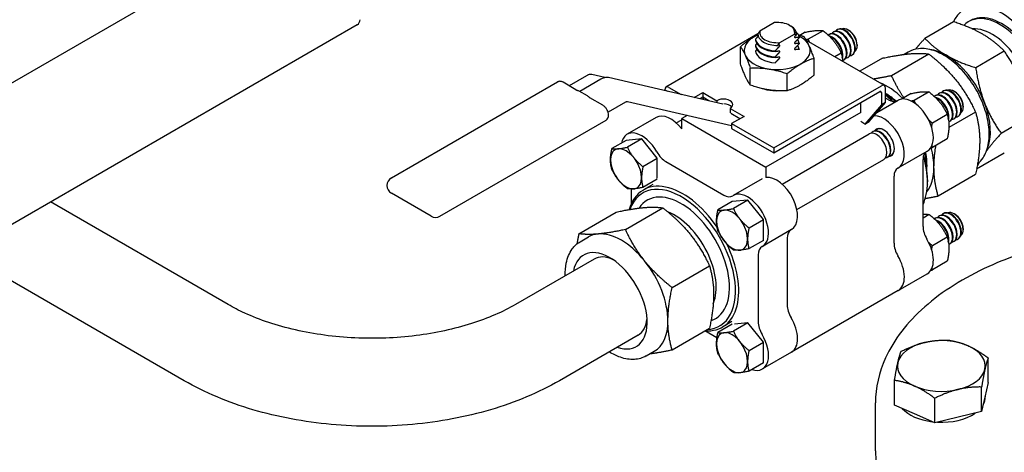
# Model space of a CAD drawing. Header units: inches. Extents: x 17 to 189, y 68 to 193.
# Tile 24 of 43: x 113.68 to 122.09, y 139.21 to 142.9. Entities that reach past the tile are written whole.
import ezdxf

# ---------------------------------------------------------------- set-up
doc = ezdxf.new("R2010")
doc.units = ezdxf.units.IN
doc.header["$LTSCALE"] = 10.666667
doc.header["$MEASUREMENT"] = 0
doc.layers.get('0').update_dxf_attribs({"lineweight": 25})

msp = doc.modelspace()

# ---------------------------------------------------------------- linework, layer by layer
for p, q in [((112.2809, 141.5894), (116.4028, 143.9692)), ((116.5631, 142.8544), (112.4412, 140.4746)), ((120.1267, 142.8732), (120.0014, 142.8009)), ((120.2544, 142.849), (120.2661, 142.8422)), ((120.541, 142.8043), (120.4138, 142.7309)), ((120.6605, 142.8114), (120.6649, 142.8139)), ((120.7606, 142.8064), (120.7527, 142.811)), ((121.6534, 142.8797), (121.4094, 142.7388)), ((119.9833, 142.7766), (119.1988, 142.3236)), ((119.9622, 142.7304), (119.9622, 142.724)), ((120.1711, 142.7029), (120.2964, 142.7753)), ((120.3357, 142.7501), (120.3357, 142.7437)), ((120.3862, 142.7905), (120.3407, 142.7642)), ((121.0635, 142.3374), (120.398, 142.7216)), ((120.5898, 142.7705), (120.5942, 142.7731)), ((120.6252, 142.7909), (120.6296, 142.7935)), ((119.8349, 142.5218), (119.8349, 142.6674)), ((119.9622, 142.6794), (119.9622, 142.673)), ((120.3357, 142.699), (120.3357, 142.6926)), ((120.3357, 142.648), (120.3357, 142.6452)), ((120.8313, 142.684), (120.8313, 142.6749)), ((119.9622, 142.6283), (119.9622, 142.6256)), ((120.1319, 142.626), (120.1319, 142.6324)), ((120.1319, 142.575), (120.1319, 142.5814)), ((120.463, 142.4246), (120.463, 142.5702)), ((120.6957, 142.6118), (120.6419, 142.5808)), ((120.7148, 142.554), (120.7192, 142.5566)), ((120.7502, 142.5744), (120.7546, 142.577)), ((120.7855, 142.5949), (120.7899, 142.5974)), ((121.0464, 142.5692), (120.8542, 142.4582)), ((121.4442, 142.6047), (121.1249, 142.4204)), ((121.2677, 142.622), (121.2335, 142.6022)), ((122.0874, 142.6291), (121.8434, 142.4883)), ((119.919, 142.3405), (119.919, 142.486)), ((120.1319, 142.5276), (120.1319, 142.5304)), ((118.5209, 142.4207), (118.372, 142.3347)), ((118.6421, 142.3903), (118.4631, 142.2869)), ((118.6774, 142.4039), (118.5662, 142.4296)), ((119.6832, 142.1786), (118.7094, 142.4037)), ((120.2331, 142.2919), (120.2331, 142.4375)), ((116.8552, 141.5487), (118.2729, 142.3672)), ((118.4303, 142.3011), (118.3204, 142.3645)), ((119.1885, 142.3007), (119.211, 142.2877)), ((119.2238, 142.3212), (119.3289, 142.2605)), ((120.1192, 141.8042), (121.0385, 142.3349)), ((121.0738, 142.192), (121.0738, 142.3145)), ((118.5293, 142.2483), (118.4586, 142.2891)), ((118.6599, 142.1685), (118.55, 142.232)), ((119.4397, 142.2349), (119.5125, 142.2769)), ((119.5125, 142.2361), (119.4901, 142.2232)), ((119.5258, 142.2285), (119.5096, 142.2191)), ((119.5125, 142.2769), (119.6327, 142.2075)), ((119.5125, 142.2769), (119.5125, 142.2361)), ((119.5648, 142.2059), (119.5125, 142.2361)), ((120.1192, 141.7634), (121.0243, 142.2859)), ((121.0385, 142.2778), (121.0385, 142.1716)), ((121.0996, 142.2147), (121.0738, 142.2296)), ((121.2913, 142.2679), (121.2101, 142.221)), ((121.4461, 142.2817), (121.3189, 142.2083)), ((121.4949, 142.248), (121.4993, 142.2505)), ((121.5302, 142.2684), (121.5347, 142.2709)), ((121.5656, 142.2888), (121.57, 142.2914)), ((121.6657, 142.2839), (121.6578, 142.2884)), ((118.8541, 142.1946), (118.7049, 142.1085)), ((119.76, 141.9928), (118.8696, 142.1986)), ((119.6327, 142.2075), (119.6327, 142.1902)), ((119.7459, 142.1422), (119.8661, 142.0728)), ((119.7459, 142.1422), (119.7459, 142.1034)), ((120.8617, 142.1071), (120.8617, 142.192)), ((121.0385, 142.1716), (120.897, 142.0083)), ((120.9324, 142.0287), (121.0738, 142.192)), ((120.9997, 142.1064), (121.18, 142.2105)), ((121.0738, 142.192), (121.0385, 142.1716)), ((121.7364, 142.1614), (121.7364, 142.1523)), ((119.1153, 142.0636), (118.8678, 141.9207)), ((119.3791, 142.0808), (119.3335, 142.0545)), ((119.3335, 141.9667), (119.3335, 142.0545)), ((119.3335, 142.0545), (120.0522, 141.6396)), ((119.3789, 142.0809), (119.379, 142.0808)), ((119.8307, 142.0524), (119.7526, 142.0975)), ((119.8661, 142.0728), (119.76, 142.0116)), ((120.8618, 142.1071), (120.0522, 141.6396)), ((121.6008, 142.0893), (121.4736, 142.0158)), ((121.8419, 142.1099), (121.6143, 141.9784)), ((121.6552, 142.0519), (121.6597, 142.0544)), ((121.6906, 142.0723), (121.695, 142.0748)), ((122.3044, 142.0699), (122.0604, 141.929)), ((117.2696, 141.2228), (118.6874, 142.0413)), ((119.2861, 142.0178), (119.3335, 142.0452)), ((119.76, 142.0116), (120.1192, 141.8042)), ((119.76, 142.0116), (119.76, 141.9708)), ((119.76, 141.9708), (120.1192, 141.7634)), ((120.897, 142.0083), (120.8618, 142.0287)), ((120.897, 142.0083), (120.9324, 142.0287)), ((120.9999, 141.9622), (121.0043, 141.9648)), ((121.6199, 142.0315), (121.6243, 142.034)), ((118.9928, 141.881), (118.8602, 141.8692)), ((118.9928, 141.881), (118.8703, 141.8103)), ((119.1254, 141.7161), (118.9928, 141.881)), ((120.1911, 141.4953), (120.9336, 141.9239)), ((120.9646, 141.9418), (120.969, 141.9443)), ((121.6008, 141.883), (121.4736, 141.8095)), ((118.8602, 141.8692), (118.7377, 141.7985)), ((120.1192, 141.8042), (120.1192, 141.7634)), ((119.0029, 141.6454), (119.1254, 141.7161)), ((119.1254, 141.5458), (119.1254, 141.7161)), ((121.0896, 141.7253), (121.094, 141.7278)), ((121.1249, 141.7457), (121.1293, 141.7482)), ((121.1826, 141.6346), (121.43, 141.7775)), ((122.0874, 141.7612), (121.8513, 141.6249)), ((119.1982, 141.6877), (119.6925, 141.4023)), ((120.0522, 141.6396), (120.0522, 141.5518)), ((120.3161, 141.2788), (121.0586, 141.7074)), ((121.3934, 141.1351), (121.3934, 141.7058)), ((121.4227, 141.6528), (121.4227, 141.6517)), ((121.1459, 140.9922), (121.1459, 141.5629)), ((121.5227, 141.3952), (121.8419, 141.5796)), ((119.1248, 141.5388), (119.0029, 141.4684)), ((119.0866, 141.4927), (119.0062, 141.4462)), ((120.0204, 141.541), (119.7729, 141.3981)), ((121.4314, 141.5322), (121.4314, 141.5158)), ((117.1946, 141.2228), (116.8552, 141.4188)), ((118.9044, 141.3307), (118.9044, 141.4546)), ((115.4609, 140.4694), (113.9466, 141.3437)), ((118.8537, 141.1091), (119.1729, 141.2934)), ((119.7653, 141.3466), (119.6428, 141.2759)), ((119.8979, 141.3584), (119.7653, 141.3466)), ((119.8979, 141.3584), (119.7754, 141.2877)), ((120.0305, 141.1936), (119.8979, 141.3584)), ((118.4559, 141.0735), (118.7752, 141.2579)), ((121.4461, 141.2366), (121.3934, 141.2062)), ((121.5302, 141.2233), (121.5347, 141.2258)), ((121.5656, 141.2437), (121.57, 141.2462)), ((121.6657, 141.2388), (121.6578, 141.2433)), ((119.908, 141.1228), (120.0305, 141.1936)), ((120.0305, 141.0166), (120.0305, 141.1936)), ((121.4949, 141.2029), (121.4993, 141.2054)), ((118.4676, 141.0054), (118.5369, 141.0454)), ((120.2704, 141.108), (120.0229, 140.9651)), ((121.6008, 141.0441), (121.4736, 140.9707)), ((121.7364, 141.1163), (121.7364, 141.1072)), ((120.0305, 141.0166), (119.908, 140.9459)), ((120.2338, 141.0363), (120.2338, 140.4655)), ((121.6199, 140.9864), (121.6243, 140.9889)), ((121.6552, 141.0068), (121.6597, 141.0093)), ((121.6906, 141.0272), (121.695, 141.0297)), ((115.0859, 139.8199), (113.1966, 140.9107)), ((119.9863, 140.8934), (119.9863, 140.3226)), ((118.5861, 140.8573), (117.9144, 140.4694)), ((119.2514, 140.6143), (119.5707, 140.7986)), ((121.6008, 140.8379), (121.4736, 140.7644)), ((121.1826, 140.5895), (121.43, 140.7324)), ((121.1826, 140.5895), (120.2704, 140.0629)), ((119.7648, 140.3012), (119.6428, 140.2308)), ((119.7616, 140.3235), (119.6812, 140.2771)), ((119.8979, 140.3133), (119.7754, 140.2426)), ((119.8979, 140.3133), (119.7843, 140.3032)), ((120.0305, 140.1484), (119.8979, 140.3133)), ((118.9611, 140.2077), (118.2894, 139.8199)), ((119.2514, 140.0839), (119.5707, 140.2683)), ((119.6348, 140.1864), (119.5318, 140.2458)), ((119.908, 140.0777), (120.0305, 140.1484)), ((120.0305, 139.9715), (120.0305, 140.1484)), ((119.0301, 140.0311), (119.0994, 140.0711)), ((120.2704, 140.0629), (120.0229, 139.92)), ((120.0305, 139.9715), (119.908, 139.9008)), ((121.9502, 139.8041), (121.9502, 140.0141)), ((121.1502, 139.6127), (121.1502, 139.8227)), ((121.9502, 139.8041), (121.922, 139.6802)), ((121.8938, 139.5563), (121.8938, 139.7663)), ((121.9252, 139.6942), (121.9252, 139.682)), ((120.9877, 139.2227), (120.9877, 139.631)), ((121.322, 139.5366), (121.1502, 139.6127)), ((121.4938, 139.4605), (121.4938, 139.6705)), ((121.922, 139.6802), (121.8938, 139.5563)), ((121.4938, 139.4605), (121.322, 139.5366)), ((121.8938, 139.5563), (121.6938, 139.5084)), ((121.6938, 139.5084), (121.4938, 139.4605))]:
    msp.add_line(p, q)
for centre, radius, start, end in [((116.5381, 142.8977), 0.05, 300, 0), ((116.8927, 141.4837), 0.075, 120, 240), ((117.2321, 141.2878), 0.075, 240, 300)]:
    msp.add_arc(centre, radius, start, end)
for centre, major_axis, start_param, end_param in [((122.0643, 142.4324), (0.319, -0.5525), 5.746016, 9.80341), ((122.0499, 142.4241), (-0.2647, 0.4584), 2.870318, 6.459315), ((122.0643, 142.4324), (-0.2644, 0.4579), 3.136371, 6.288407), ((120.1489, 142.7881), (0.1492, 0), 6.133744, 8.003423), ((120.1489, 142.7746), (0.1657, 0), 6.25852, 7.068583), ((120.6877, 142.6827), (-0.0625, 0.1083), 2.891507, 6.533271), ((120.6921, 142.6852), (0.0625, -0.1083), 0, 3.141593), ((120.723, 142.7031), (-0.0625, 0.1083), 2.891507, 6.533271), ((120.7274, 142.7057), (0.0625, -0.1083), 0, 3.141593), ((120.7527, 142.7203), (-0.0556, 0.0962), 3.205683, 6.219095), ((120.7606, 142.7248), (0.05, -0.0866), 0.785398, 2.356194), ((121.9835, 142.3857), (-0.2376, 0.4115), 3.610284, 6.020925), ((120.1489, 142.6354), (0.2815, 0), 2.197739, 7.136946), ((120.1489, 142.7402), (-0.1875, 0), 0.0909, 1.479896), ((120.1489, 142.7339), (-0.1875, 0), 0.0909, 1.479896), ((120.1489, 142.7746), (-0.1657, 0), 6.25852, 7.878647), ((120.1489, 142.7881), (-0.1492, 0), 6.133744, 8.003423), ((120.1489, 142.7402), (0.1875, 0), 0.0909, 0.528396), ((120.1489, 142.6892), (0.1875, 0), 0.0909, 0.384418), ((120.3999, 142.5166), (-0.125, 0.2165), 5.450137, 5.509792), ((120.6523, 142.6623), (-0.0625, 0.1083), 3.034958, 6.370213), ((120.6567, 142.6648), (0.0625, -0.1083), 0, 3.141593), ((120.6214, 142.6444), (-0.0625, 0.1083), 3.630748, 5.801441), ((120.6169, 142.6419), (0.0625, -0.1083), 0.63021, 2.545754), ((120.1489, 142.6892), (-0.1875, 0), 0.0909, 1.479896), ((120.1489, 142.6828), (-0.1875, 0), 0.0909, 1.479896), ((120.1489, 142.6382), (0.1875, 0), 0.0909, 0.384418), ((121.5928, 142.1602), (0.2657, -0.4603), 2.356194, 2.742955), ((120.1489, 142.6382), (-0.1875, 0), 0.0909, 1.479896), ((121.5928, 142.1602), (0.2657, -0.4603), 1.308997, 2.356194), ((119.2238, 142.2803), (-0.025, 0.0433), 5.497787, 7.068583), ((120.1489, 142.4484), (0.27, 0), 4.272498, 4.678996), ((121.0894, 141.8695), (-0.2812, 0.4871), 5.161163, 5.664404), ((121.0385, 142.2941), (0.025, 0.0433), 5.497787, 7.068583), ((121.6281, 142.1805), (-0.0625, 0.1083), 2.891507, 6.533271), ((121.6325, 142.1831), (0.0625, -0.1083), 0, 3.141593), ((121.6578, 142.1977), (-0.0556, 0.0962), 3.205683, 6.219095), ((119.6893, 142.1749), (0.08, 0), 5.497787, 8.63938), ((121.0243, 142.2696), (0.01, 0.0173), 5.497787, 7.068583), ((121.0731, 141.8601), (0.2506, -0.4341), 2.095493, 2.354194), ((121.0674, 141.8568), (-0.2512, 0.4352), 5.239774, 5.479776), ((121.0683, 141.8574), (-0.2506, 0.4341), 5.241108, 5.482324), ((120.9682, 141.7996), (-0.3275, 0.5672), 5.126858, 5.267817), ((120.9541, 141.7914), (0.3375, -0.5846), 1.978961, 2.102663), ((121.0996, 142.3372), (0.075, -0.1299), 5.497787, 6.238509), ((121.305, 141.994), (0.125, -0.2165), 0, 3.141593), ((121.5574, 142.1397), (-0.0625, 0.1083), 3.034958, 6.370213), ((121.5618, 142.1423), (0.0625, -0.1083), 0, 3.141593), ((121.5265, 142.1219), (-0.0625, 0.1083), 3.630748, 5.801441), ((121.522, 142.1193), (0.0625, -0.1083), 0.63021, 2.545754), ((121.5927, 142.1601), (-0.0625, 0.1083), 2.891507, 6.533271), ((121.5972, 142.1627), (0.0625, -0.1083), 0, 3.141593), ((121.6657, 142.2022), (0.05, -0.0866), 0.785398, 2.356194), ((119.6893, 142.1341), (-0.08, 0), 3.599355, 4.670982), ((121.5928, 142.1602), (0.2657, -0.4603), 0.398637, 1.308997), ((119.2403, 141.8471), (-0.125, 0.2165), 4.942278, 6.283185), ((121.0576, 141.8511), (0.125, -0.2165), 6.255828, 9.117452), ((121.0315, 141.8361), (0.0625, -0.1083), 0, 3.141593), ((121.0576, 141.8511), (-0.065, 0.1126), 2.842565, 6.582213), ((121.0624, 141.854), (-0.0625, 0.1083), 5.776636, 6.533271), ((121.0668, 141.8565), (-0.0625, 0.1083), 6.081464, 6.283185), ((118.9928, 141.7042), (-0.125, 0.2165), 4.685032, 6.862508), ((120.9961, 141.8157), (0.0625, -0.1083), 0, 3.141593), ((121.0271, 141.8335), (-0.0625, 0.1083), 2.891507, 6.533271), ((118.8585, 141.6266), (-0.0937, 0.1624), 3.926991, 7.068583), ((121.0894, 141.8695), (-0.2812, 0.4871), 3.926991, 4.26967), ((119.1982, 141.8101), (0.075, -0.1299), 4.685032, 5.497787), ((121.0624, 141.854), (0.0625, -0.1083), 6.033099, 6.789734), ((121.0668, 141.8565), (0.0625, -0.1083), 0, 0.201721), ((121.4995, 141.6446), (-0.075, 0.1299), 0.044677, 0.785398), ((120.9541, 141.7914), (0.3375, -0.5846), 0.383818, 1.162632), ((120.9682, 141.7996), (-0.3275, 0.5672), 3.926991, 4.29792), ((121.0674, 141.8568), (-0.2512, 0.4352), 3.900507, 4.185004), ((121.0683, 141.8574), (-0.2506, 0.4341), 3.926991, 4.18367), ((121.0731, 141.8601), (0.2506, -0.4341), 0.690077, 1.0461), ((118.8585, 141.6266), (0.0937, -0.1624), 3.926991, 7.068583), ((121.252, 141.5017), (-0.075, 0.1299), 6.255828, 7.068583), ((121.0894, 141.8695), (0.2812, -0.4871), 0.218657, 0.785398), ((120.1454, 141.3245), (-0.125, 0.2165), 3.141593, 6.053325), ((119.3437, 140.8617), (-0.3375, 0.5846), 4.839902, 6.787746), ((119.3296, 140.8535), (-0.3275, 0.5672), 2.850194, 6.737326), ((119.3296, 140.8535), (-0.2913, 0.5046), 3.020595, 6.563801), ((119.6925, 141.5247), (0.075, -0.1299), 5.497787, 6.310543), ((119.8979, 141.1816), (-0.125, 0.2165), 3.114235, 6.310543), ((119.2729, 140.8208), (-0.2512, 0.4352), 3.550279, 5.659687), ((119.7636, 141.104), (-0.0937, 0.1624), 3.926991, 7.068583), ((121.5574, 141.0946), (-0.0625, 0.1083), 3.034958, 6.370213), ((121.5618, 141.0972), (0.0625, -0.1083), 0, 3.141593), ((121.5927, 141.115), (-0.0625, 0.1083), 2.891507, 6.533271), ((121.5972, 141.1176), (0.0625, -0.1083), 0, 3.141593), ((121.6281, 141.1354), (-0.0625, 0.1083), 2.891507, 6.533271), ((121.6325, 141.138), (0.0625, -0.1083), 0, 3.141593), ((121.6578, 141.1526), (-0.0556, 0.0962), 3.205683, 6.219095), ((121.6657, 141.1571), (0.05, -0.0866), 0.785398, 2.356194), ((119.7636, 141.104), (0.0937, -0.1624), 3.926991, 7.068583), ((121.4995, 141.0738), (-0.075, 0.1299), 0.785398, 1.598154), ((121.5265, 141.0767), (-0.0625, 0.1083), 3.630748, 5.801441), ((121.522, 141.0742), (0.0625, -0.1083), 0.63021, 2.545754), ((118.8182, 140.5582), (-0.2812, 0.4871), 6.021386, 6.283185), ((118.8182, 140.5582), (-0.2812, 0.4871), 4.974188, 6.021386), ((120.3398, 140.9751), (-0.075, 0.1299), 0.044677, 0.785398), ((118.7206, 140.5019), (-0.225, 0.3897), 2.555907, 6.868871), ((119.3437, 140.8617), (0.3375, -0.5846), 5.905342, 7.732314), ((120.0924, 140.8322), (-0.075, 0.1299), 6.255828, 7.068583), ((121.252, 140.9309), (0.075, -0.1299), 3.926991, 4.739746), ((121.305, 140.9489), (0.125, -0.2165), 0, 1.598154), ((118.7736, 140.5325), (-0.1875, 0.3248), 5.593368, 6.283185), ((121.0576, 140.806), (0.125, -0.2165), 0, 1.598154), ((121.0576, 140.806), (0.125, -0.2165), 0, 1.598154), ((118.8182, 140.5582), (0.2812, -0.4871), 0.785398, 1.832596), ((120.3398, 140.4043), (-0.075, 0.1299), 0.785398, 1.598154), ((118.7736, 140.5325), (0.1875, -0.3248), 0, 0.689817), ((118.8182, 140.5582), (0.2812, -0.4871), 0, 0.785398), ((120.0924, 140.2614), (0.075, -0.1299), 3.926991, 4.739746), ((120.1454, 140.2794), (0.125, -0.2165), 0, 1.598154), ((120.1454, 140.2794), (0.125, -0.2165), 0, 1.598154), ((119.7636, 140.0589), (-0.0937, 0.1624), 3.926991, 7.068583), ((119.8979, 140.1365), (0.125, -0.2165), 5.703863, 7.881339), ((119.7636, 140.0589), (0.0937, -0.1624), 3.926991, 7.068583), ((121.5502, 139.9458), (-0.375, 0), 5.105325, 6.152522), ((121.5502, 139.9458), (-0.375, 0), 4.058127, 5.105325), ((121.5502, 139.9458), (0.375, 0), 6.152522, 7.19972), ((121.5502, 139.9458), (-0.375, 0), 6.152522, 7.19972), ((121.5502, 139.9458), (0.375, 0), 5.105325, 6.152522), ((121.5502, 139.9458), (0.375, 0), 4.058127, 5.105325), ((121.5502, 139.682), (0.375, 0), 5.974123, 6.283185), ((121.5502, 139.682), (0.375, 0), 3.614832, 4.501422), ((121.5502, 139.682), (0.375, 0), 4.62636, 5.58429)]:
    msp.add_ellipse(centre, major_axis=major_axis, ratio=0.57735, start_param=start_param, end_param=end_param)
for points, weights in [([(120.3862, 142.7905), (120.4894, 142.8123), (120.541, 142.8043)], [1, 1.15470053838, 1]), ([(120.541, 142.8043), (120.6441, 142.7229), (120.6957, 142.6118)], [1, 1.15470053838, 1]), ([(121.904, 142.7738), (121.8033, 142.8319), (121.6534, 142.8797)], [1, 1.0379548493, 1]), ([(119.9836, 142.7683), (119.9141, 142.7344), (119.8349, 142.6674)], [1.06970158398, 1.10167367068, 1]), ([(119.9864, 142.7561), (119.9752, 142.7445), (119.9622, 142.7304)], [1.00430280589, 1.00696654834, 1]), ([(120.0014, 142.8009), (119.9928, 142.7901), (119.9833, 142.777)], [1, 1.00332978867, 1]), ([(120.2964, 142.7753), (120.305, 142.7743), (120.3145, 142.7722)], [1, 1.00332978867, 1]), ([(120.3145, 142.7722), (120.3079, 142.7653), (120.3017, 142.7591)], [1, 1.00163308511, 1]), ([(120.3017, 142.7464), (120.317, 142.7488), (120.3357, 142.7501)], [1, 1.01007919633, 1]), ([(120.3357, 142.7437), (120.317, 142.7233), (120.3017, 142.7081)], [1, 1.01007919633, 1]), ([(120.3788, 142.7515), (120.3538, 142.7603), (120.3305, 142.7673)], [1, 1.02182389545, 1.03749031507]), ([(120.463, 142.5702), (120.4209, 142.6918), (120.3788, 142.7515)], [1, 1.15470053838, 1]), ([(120.4138, 142.7309), (120.4039, 142.7288), (120.3948, 142.727)], [1, 1.01300264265, 1.02381953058]), ([(120.4264, 142.7052), (120.42, 142.7175), (120.4138, 142.7309)], [1.02927009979, 1.01636654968, 1]), ([(121.3293, 142.6459), (121.3637, 142.6879), (121.4094, 142.7388)], [1.01896943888, 1.01858813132, 1]), ([(121.4094, 142.7388), (121.4921, 142.6523), (121.5928, 142.5942)], [1, 1.0379548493, 1]), ([(122.0874, 142.6291), (122.0047, 142.7156), (121.904, 142.7738)], [1, 1.0379548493, 1]), ([(119.8349, 142.6674), (119.8769, 142.6076), (119.919, 142.486)], [1, 1.15470053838, 1]), ([(119.9751, 142.6933), (119.9689, 142.6867), (119.9622, 142.6794)], [1.00462298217, 1.00359060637, 1]), ([(119.9751, 142.6422), (119.9689, 142.6356), (119.9622, 142.6283)], [1.00462298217, 1.00359060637, 1]), ([(120.1319, 142.6324), (120.1506, 142.6528), (120.1659, 142.668)], [1, 1.01007919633, 1]), ([(120.153, 142.679), (120.1625, 142.6921), (120.1711, 142.7029)], [1, 1.00332978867, 1]), ([(120.1659, 142.6808), (120.1597, 142.6798), (120.153, 142.679)], [1, 1.00163308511, 1]), ([(120.3017, 142.6953), (120.317, 142.6978), (120.3357, 142.699)], [1, 1.01007919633, 1]), ([(120.3357, 142.6926), (120.317, 142.6723), (120.3017, 142.6571)], [1, 1.01007919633, 1]), ([(120.3017, 142.6443), (120.317, 142.6468), (120.3357, 142.648)], [1, 1.01007919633, 1]), ([(120.1659, 142.6297), (120.1506, 142.6273), (120.1319, 142.626)], [1, 1.01007919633, 1]), ([(120.1319, 142.5814), (120.1506, 142.6018), (120.1659, 142.617)], [1, 1.01007919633, 1]), ([(120.1659, 142.5787), (120.1506, 142.5762), (120.1319, 142.575)], [1, 1.01007919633, 1]), ([(120.1319, 142.5304), (120.1506, 142.5507), (120.1659, 142.5659)], [1, 1.01007919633, 1]), ([(120.2331, 142.4375), (120.348, 142.5348), (120.463, 142.5702)], [1, 1.15470053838, 1]), ([(120.6957, 142.6118), (120.7059, 142.5767), (120.7085, 142.5423)], [1, 1.05629138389, 1.07161691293]), ([(121.0464, 142.5692), (121.1885, 142.5992), (121.2808, 142.6074)], [1, 1.0379548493, 1]), ([(121.2808, 142.6074), (121.3731, 142.6157), (121.4442, 142.6047)], [1, 1.0379548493, 1]), ([(121.4442, 142.6047), (121.5863, 142.4926), (121.6786, 142.3778)], [1, 1.0379548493, 1]), ([(121.5928, 142.5942), (121.6935, 142.536), (121.8434, 142.4883)], [1, 1.0379548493, 1]), ([(122.2294, 142.3689), (122.1791, 142.4987), (122.0874, 142.6291)], [1, 1.0379548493, 1]), ([(119.919, 142.3405), (119.8769, 142.4002), (119.8349, 142.5218)], [1, 1.15470053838, 1]), ([(119.919, 142.486), (120.076, 142.4927), (120.2331, 142.4375)], [1, 1.15470053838, 1]), ([(121.8434, 142.4883), (121.868, 142.319), (121.9183, 142.1893)], [1, 1.0379548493, 1]), ([(120.463, 142.4246), (120.348, 142.3273), (120.2331, 142.2919)], [1, 1.15470053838, 1]), ([(121.1249, 142.4204), (121.0364, 142.4017), (120.9695, 142.3917)], [1, 1.0232986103, 1.01799348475]), ([(121.2296, 142.2323), (121.1733, 142.3161), (121.1249, 142.4204)], [1.01671004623, 1.02553707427, 1]), ([(120.2331, 142.2919), (120.076, 142.2852), (119.919, 142.3405)], [1, 1.15470053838, 1]), ([(121.6786, 142.3778), (121.7709, 142.263), (121.8419, 142.1099)], [1, 1.0379548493, 1]), ([(121.2913, 142.2679), (121.3945, 142.2897), (121.4461, 142.2817)], [1, 1.15470053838, 1]), ([(121.4461, 142.2817), (121.5492, 142.2004), (121.6008, 142.0893)], [1, 1.15470053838, 1]), ([(121.3189, 142.2083), (121.3064, 142.2057), (121.2952, 142.2035)], [1, 1.01644819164, 1.02939874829]), ([(121.3333, 142.1792), (121.326, 142.1931), (121.3189, 142.2083)], [1.03287931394, 1.01870011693, 1]), ([(121.9183, 142.1893), (121.9687, 142.0595), (122.0604, 141.929)], [1, 1.0379548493, 1]), ([(121.6008, 142.0893), (121.6266, 142.001), (121.6008, 141.883)], [1, 1.15470053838, 1]), ([(121.8419, 142.1099), (121.8774, 141.9883), (121.8774, 141.8652)], [1, 1.0379548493, 1]), ([(121.4736, 142.0158), (121.4576, 142.0285), (121.4436, 142.0408)], [1, 1.0212173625, 1.03661475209]), ([(121.467, 141.9822), (121.4698, 141.9982), (121.4736, 142.0158)], [1.03541034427, 1.02039357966, 1]), ([(122.0604, 141.929), (121.9824, 141.8422), (121.9352, 141.7786)], [1, 1.03208719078, 1.00992108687]), ([(118.7259, 141.7032), (118.7259, 141.7442), (118.7377, 141.7985)], [1, 1.03802697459, 1]), ([(118.7377, 141.7985), (118.7819, 141.7916), (118.8703, 141.8103)], [1, 1.15455095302, 1]), ([(118.8703, 141.8103), (118.9145, 141.7151), (119.0029, 141.6454)], [1, 1.15455095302, 1]), ([(121.4603, 141.8068), (121.4668, 141.8081), (121.4736, 141.8095)], [1.01689004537, 1.00896449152, 1]), ([(121.4736, 141.8095), (121.4714, 141.8171), (121.4696, 141.8244)], [1, 1.01152063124, 1.02132536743]), ([(121.4871, 141.6399), (121.4871, 141.7255), (121.5037, 141.8269)], [1, 1.02611537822, 1.01629263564]), ([(121.8774, 141.8652), (121.8774, 141.7422), (121.8419, 141.5796)], [1, 1.0379548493, 1]), ([(118.7377, 141.6215), (118.7259, 141.6621), (118.7259, 141.7032)], [1, 1.03802697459, 1]), ([(119.0029, 141.6454), (118.991, 141.5911), (118.991, 141.5501)], [1, 1.03802697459, 1]), ([(121.5227, 141.3952), (121.4871, 141.5168), (121.4871, 141.6399)], [1, 1.0379548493, 1]), ([(121.8694, 141.6767), (121.8622, 141.6632), (121.856, 141.65)], [1.01862199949, 1.01755970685, 1.01332244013]), ([(118.8703, 141.4566), (118.7819, 141.5263), (118.7377, 141.6215)], [1, 1.15455095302, 1]), ([(118.991, 141.5501), (118.991, 141.509), (119.0029, 141.4684)], [1, 1.03802697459, 1]), ([(119.0029, 141.4684), (118.9145, 141.4498), (118.8703, 141.4566)], [1, 1.15455095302, 1]), ([(121.4127, 141.3739), (121.4624, 141.3825), (121.5227, 141.3952)], [1.01842839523, 1.0157495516, 1]), ([(118.7752, 141.2579), (118.9173, 141.2879), (119.0096, 141.2961)], [1, 1.0379548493, 1]), ([(119.0096, 141.2961), (119.1019, 141.3044), (119.1729, 141.2934)], [1, 1.0379548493, 1]), ([(119.1729, 141.2934), (119.315, 141.1813), (119.4073, 141.0665)], [1, 1.0379548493, 1]), ([(119.631, 141.1806), (119.631, 141.2217), (119.6428, 141.2759)], [1, 1.03802697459, 1]), ([(119.6428, 141.2759), (119.687, 141.2691), (119.7754, 141.2877)], [1, 1.15455095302, 1]), ([(119.7754, 141.2877), (119.8196, 141.1925), (119.908, 141.1228)], [1, 1.15455095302, 1]), ([(121.3934, 141.2385), (121.4225, 141.2403), (121.4461, 141.2366)], [1.07546711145, 1.06528118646, 1]), ([(121.4461, 141.2366), (121.5492, 141.1553), (121.6008, 141.0441)], [1, 1.15470053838, 1]), ([(119.6428, 141.099), (119.631, 141.1395), (119.631, 141.1806)], [1, 1.03802697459, 1]), ([(119.908, 141.1228), (119.8961, 141.0686), (119.8961, 141.0275)], [1, 1.03802697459, 1]), ([(118.4559, 141.0735), (118.4458, 141.0273), (118.4387, 140.9853)], [1, 1.01051514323, 1.01520398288]), ([(118.6193, 141.0708), (118.527, 141.0625), (118.4559, 141.0735)], [1, 1.0379548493, 1]), ([(118.8537, 141.1091), (118.7116, 141.079), (118.6193, 141.0708)], [1, 1.0379548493, 1]), ([(119.017, 140.8411), (118.9247, 140.956), (118.8537, 141.1091)], [1, 1.0379548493, 1]), ([(119.4073, 141.0665), (119.4996, 140.9517), (119.5707, 140.7986)], [1, 1.0379548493, 1]), ([(119.7754, 140.9341), (119.687, 141.0038), (119.6428, 141.099)], [1, 1.15455095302, 1]), ([(121.6008, 141.0441), (121.6266, 140.9559), (121.6008, 140.8379)], [1, 1.15470053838, 1]), ([(119.8961, 141.0275), (119.8961, 140.9864), (119.908, 140.9459)], [1, 1.03802697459, 1]), ([(121.4736, 140.9707), (121.4576, 140.9833), (121.4436, 140.9957)], [1, 1.0212173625, 1.03661475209]), ([(121.467, 140.9371), (121.4698, 140.9531), (121.4736, 140.9707)], [1.03541034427, 1.02039357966, 1]), ([(119.908, 140.9459), (119.8196, 140.9272), (119.7754, 140.9341)], [1, 1.15455095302, 1]), ([(119.2514, 140.6143), (119.1093, 140.7263), (119.017, 140.8411)], [1, 1.0379548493, 1]), ([(119.5707, 140.7986), (119.6062, 140.677), (119.6062, 140.5539)], [1, 1.0379548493, 1]), ([(121.4603, 140.7617), (121.4668, 140.763), (121.4736, 140.7644)], [1.01689004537, 1.00896449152, 1]), ([(121.4736, 140.7644), (121.4714, 140.7719), (121.4696, 140.7793)], [1, 1.01152063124, 1.02132536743]), ([(119.2159, 140.3286), (119.2159, 140.4516), (119.2514, 140.6143)], [1, 1.0379548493, 1]), ([(119.6062, 140.5539), (119.6062, 140.4309), (119.5707, 140.2683)], [1, 1.0379548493, 1]), ([(119.2514, 140.0839), (119.2159, 140.2055), (119.2159, 140.3286)], [1, 1.0379548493, 1]), ([(119.631, 140.1355), (119.631, 140.1765), (119.6428, 140.2308)], [1, 1.03802697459, 1]), ([(119.6428, 140.2308), (119.687, 140.224), (119.7754, 140.2426)], [1, 1.15455095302, 1]), ([(119.7754, 140.2426), (119.8196, 140.1474), (119.908, 140.0777)], [1, 1.15455095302, 1]), ([(119.6428, 140.0539), (119.631, 140.0944), (119.631, 140.1355)], [1, 1.03802697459, 1]), ([(121.2066, 140.0705), (121.3138, 140.1235), (121.4066, 140.1458)], [1, 1.0379548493, 1]), ([(121.4066, 140.1458), (121.4994, 140.168), (121.6066, 140.1663)], [1, 1.0379548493, 1]), ([(121.6066, 140.1663), (121.6987, 140.1529), (121.7784, 140.1175)], [1, 1.0379548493, 1]), ([(121.7784, 140.1175), (121.8582, 140.0822), (121.9502, 140.0141)], [1, 1.0379548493, 1]), ([(119.0644, 140.0508), (119.1422, 140.0608), (119.2514, 140.0839)], [1.01375847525, 1.02892942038, 1]), ([(119.7754, 139.889), (119.687, 139.9587), (119.6428, 140.0539)], [1, 1.15455095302, 1]), ([(119.908, 140.0777), (119.8961, 140.0234), (119.8961, 139.9824)], [1, 1.03802697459, 1]), ([(121.1784, 139.974), (121.1915, 140.0315), (121.2066, 140.0705)], [1, 1.0379548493, 1]), ([(119.8961, 139.9824), (119.8961, 139.9413), (119.908, 139.9008)], [1, 1.03802697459, 1]), ([(121.1502, 139.8227), (121.1653, 139.9164), (121.1784, 139.974)], [1, 1.0379548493, 1]), ([(121.9502, 140.0141), (121.9351, 139.9751), (121.922, 139.9175)], [1, 1.0379548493, 1]), ([(119.908, 139.9008), (119.8196, 139.8821), (119.7754, 139.889)], [1, 1.15455095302, 1]), ([(121.922, 139.9175), (121.9089, 139.86), (121.8938, 139.7663)], [1, 1.0379548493, 1]), ([(121.322, 139.774), (121.2423, 139.8093), (121.1502, 139.8227)], [1, 1.0379548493, 1]), ([(121.4938, 139.6705), (121.4017, 139.7386), (121.322, 139.774)], [1, 1.0379548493, 1]), ([(121.6938, 139.7457), (121.601, 139.7235), (121.4938, 139.6705)], [1, 1.0379548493, 1]), ([(121.8938, 139.7663), (121.7866, 139.768), (121.6938, 139.7457)], [1, 1.0379548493, 1])]:
    msp.add_rational_spline(points, weights, degree=2)
for points, knots in [([(120.3017, 142.7591), (120.3007, 142.7582), (120.2997, 142.757), (120.2982, 142.7548), (120.2974, 142.7535), (120.2966, 142.7515), (120.2964, 142.7505), (120.2964, 142.749), (120.2966, 142.7482), (120.2974, 142.7471), (120.2982, 142.7466), (120.2997, 142.7462), (120.3007, 142.7462), (120.3017, 142.7464)], [0.02357812, 0.02357812, 0.02357812, 0.02357812, 0.02773112, 0.02773112, 0.03150508, 0.03150508, 0.03434188, 0.03434188, 0.03717867, 0.03717867, 0.04095263, 0.04095263, 0.04510564, 0.04510564, 0.04510564, 0.04510564]), ([(120.1659, 142.668), (120.1669, 142.669), (120.1679, 142.6701), (120.1694, 142.6723), (120.1701, 142.6736), (120.1709, 142.6756), (120.1711, 142.6766), (120.1711, 142.6782), (120.1709, 142.6789), (120.1701, 142.6801), (120.1694, 142.6805), (120.1679, 142.6809), (120.1669, 142.6809), (120.1659, 142.6808)], [0.02357812, 0.02357812, 0.02357812, 0.02357812, 0.02773112, 0.02773112, 0.03150508, 0.03150508, 0.03434188, 0.03434188, 0.03717867, 0.03717867, 0.04095263, 0.04095263, 0.04510564, 0.04510564, 0.04510564, 0.04510564]), ([(120.3017, 142.7081), (120.3007, 142.7071), (120.2997, 142.706), (120.2982, 142.7038), (120.2974, 142.7025), (120.2966, 142.7005), (120.2964, 142.6995), (120.2964, 142.6979), (120.2966, 142.6972), (120.2974, 142.696), (120.2982, 142.6956), (120.2997, 142.6952), (120.3007, 142.6952), (120.3017, 142.6953)], [0.02357812, 0.02357812, 0.02357812, 0.02357812, 0.02773112, 0.02773112, 0.03150508, 0.03150508, 0.03434188, 0.03434188, 0.03717867, 0.03717867, 0.04095263, 0.04095263, 0.04510564, 0.04510564, 0.04510564, 0.04510564]), ([(120.3017, 142.6571), (120.3007, 142.6561), (120.2997, 142.6549), (120.2982, 142.6528), (120.2974, 142.6515), (120.2966, 142.6495), (120.2964, 142.6484), (120.2964, 142.6469), (120.2966, 142.6461), (120.2974, 142.645), (120.2982, 142.6446), (120.2997, 142.6442), (120.3007, 142.6442), (120.3017, 142.6443)], [0.02357812, 0.02357812, 0.02357812, 0.02357812, 0.02773112, 0.02773112, 0.03150508, 0.03150508, 0.03434188, 0.03434188, 0.03717867, 0.03717867, 0.04095263, 0.04095263, 0.04510564, 0.04510564, 0.04510564, 0.04510564]), ([(121.8592, 141.6678), (121.8771, 141.6825), (121.8928, 141.7001), (121.9272, 141.7524), (121.9419, 141.7906), (121.9592, 141.8781), (121.9607, 141.9283), (121.9499, 142.0339), (121.9373, 142.0895), (121.8995, 142.2), (121.8743, 142.2548), (121.8143, 142.3586), (121.7793, 142.4075), (121.7027, 142.4949), (121.6611, 142.5333), (121.5746, 142.5956), (121.5298, 142.6195), (121.4413, 142.649), (121.3975, 142.6548), (121.3246, 142.647), (121.2945, 142.6375), (121.2677, 142.622)], [2.450965, 2.450965, 2.450965, 2.450965, 2.637763, 2.637763, 2.939589, 2.939589, 3.267099, 3.267099, 3.599154, 3.599154, 3.929297, 3.929297, 4.258519, 4.258519, 4.588682, 4.588682, 4.920742, 4.920742, 5.247969, 5.247969, 5.497787, 5.497787, 5.497787, 5.497787]), ([(120.1659, 142.617), (120.1669, 142.6179), (120.1679, 142.6191), (120.1694, 142.6213), (120.1701, 142.6226), (120.1709, 142.6246), (120.1711, 142.6256), (120.1711, 142.6271), (120.1709, 142.6279), (120.1701, 142.629), (120.1694, 142.6295), (120.1679, 142.6299), (120.1669, 142.6299), (120.1659, 142.6297)], [0.02357812, 0.02357812, 0.02357812, 0.02357812, 0.02773112, 0.02773112, 0.03150508, 0.03150508, 0.03434188, 0.03434188, 0.03717867, 0.03717867, 0.04095263, 0.04095263, 0.04510564, 0.04510564, 0.04510564, 0.04510564]), ([(120.1659, 142.5659), (120.1669, 142.5669), (120.1679, 142.5681), (120.1694, 142.5702), (120.1701, 142.5715), (120.1709, 142.5735), (120.1711, 142.5746), (120.1711, 142.5761), (120.1709, 142.5769), (120.1701, 142.578), (120.1694, 142.5784), (120.1679, 142.5788), (120.1669, 142.5789), (120.1659, 142.5787)], [0.02357812, 0.02357812, 0.02357812, 0.02357812, 0.02773112, 0.02773112, 0.03150508, 0.03150508, 0.03434188, 0.03434188, 0.03717867, 0.03717867, 0.04095263, 0.04095263, 0.04510564, 0.04510564, 0.04510564, 0.04510564]), ([(118.5662, 142.4296), (118.5633, 142.4303), (118.5602, 142.4307), (118.5541, 142.4309), (118.551, 142.4308), (118.5449, 142.43), (118.5418, 142.4293), (118.5357, 142.4275), (118.5327, 142.4264), (118.5267, 142.4238), (118.5238, 142.4223), (118.5209, 142.4207)], [0.9599311, 0.9599311, 0.9599311, 0.9599311, 1.0821041, 1.0821041, 1.2042772, 1.2042772, 1.3264502, 1.3264502, 1.4486233, 1.4486233, 1.5707963, 1.5707963, 1.5707963, 1.5707963]), ([(118.7094, 142.4037), (118.705, 142.4047), (118.7005, 142.4053), (118.6915, 142.4056), (118.687, 142.4054), (118.6779, 142.4042), (118.6733, 142.4032), (118.6643, 142.4006), (118.6598, 142.3989), (118.6509, 142.395), (118.6465, 142.3928), (118.6421, 142.3903)], [0.9599311, 0.9599311, 0.9599311, 0.9599311, 1.0821041, 1.0821041, 1.2042772, 1.2042772, 1.3264502, 1.3264502, 1.4486233, 1.4486233, 1.5707963, 1.5707963, 1.5707963, 1.5707963]), ([(118.3204, 142.3645), (118.3176, 142.3661), (118.3147, 142.3675), (118.3087, 142.3699), (118.3056, 142.3709), (118.2992, 142.3722), (118.2959, 142.3725), (118.2892, 142.3724), (118.2858, 142.372), (118.2792, 142.3703), (118.276, 142.3689), (118.2729, 142.3672)], [4.712389, 4.712389, 4.712389, 4.712389, 4.8694686, 4.8694686, 5.0265482, 5.0265482, 5.1836279, 5.1836279, 5.3407075, 5.3407075, 5.4977871, 5.4977871, 5.4977871, 5.4977871]), ([(118.4303, 142.3011), (118.4313, 142.3005), (118.4325, 142.2999), (118.4352, 142.2987), (118.4367, 142.298), (118.44, 142.2968), (118.4419, 142.2961), (118.4459, 142.2947), (118.4482, 142.2939), (118.4532, 142.2919), (118.4559, 142.2906), (118.4586, 142.2891)], [0, 0, 0, 0, 0.00702079, 0.00702079, 0.01404159, 0.01404159, 0.02106238, 0.02106238, 0.02808317, 0.02808317, 0.03510396, 0.03510396, 0.03510396, 0.03510396]), ([(118.5293, 142.2483), (118.532, 142.2467), (118.5345, 142.2449), (118.5385, 142.2416), (118.5401, 142.2401), (118.5426, 142.2377), (118.5436, 142.2368), (118.5455, 142.2351), (118.5463, 142.2344), (118.5481, 142.2331), (118.549, 142.2325), (118.55, 142.232)], [0, 0, 0, 0, 0.007019, 0.007019, 0.014038, 0.014038, 0.021057, 0.021057, 0.028076, 0.028076, 0.035095, 0.035095, 0.035095, 0.035095]), ([(118.6874, 142.0413), (118.6916, 142.0438), (118.6954, 142.0471), (118.7017, 142.055), (118.7041, 142.0597), (118.7078, 142.0705), (118.7087, 142.0767), (118.7088, 142.0905), (118.7078, 142.098), (118.7038, 142.1132), (118.7008, 142.1207), (118.6933, 142.135), (118.6889, 142.1417), (118.6788, 142.1539), (118.6731, 142.1594), (118.6647, 142.1656), (118.6623, 142.1671), (118.6599, 142.1685)], [2.356194, 2.356194, 2.356194, 2.356194, 2.579238, 2.579238, 2.823986, 2.823986, 3.12839, 3.12839, 3.488035, 3.488035, 3.853398, 3.853398, 4.213892, 4.213892, 4.576682, 4.576682, 4.712389, 4.712389, 4.712389, 4.712389]), ([(118.8696, 142.1986), (118.869, 142.1988), (118.8684, 142.1989), (118.8669, 142.1989), (118.866, 142.1989), (118.8641, 142.1986), (118.863, 142.1984), (118.8607, 142.1977), (118.8595, 142.1973), (118.8569, 142.1961), (118.8555, 142.1955), (118.8541, 142.1946)], [0.9599311, 0.9599311, 0.9599311, 0.9599311, 1.0821041, 1.0821041, 1.2042772, 1.2042772, 1.3264502, 1.3264502, 1.4486233, 1.4486233, 1.5707963, 1.5707963, 1.5707963, 1.5707963]), ([(118.3396, 140.715), (118.3385, 140.753), (118.3413, 140.7894), (118.3575, 140.8685), (118.3743, 140.9094), (118.4176, 140.9686), (118.4409, 140.9899), (118.4676, 141.0054)], [6.2475352, 6.2475352, 6.2475352, 6.2475352, 6.4915385, 6.4915385, 6.8187651, 6.8187651, 7.0685835, 7.0685835, 7.0685835, 7.0685835]), ([(122.5377, 140.9913), (122.3296, 140.9414), (122.133, 140.8749), (121.7431, 140.6978), (121.5575, 140.5813), (121.2584, 140.3177), (121.1445, 140.1708), (121.017, 139.8907), (120.9877, 139.7609), (120.9877, 139.631)], [5.106255, 5.106255, 5.106255, 5.106255, 5.378886, 5.378886, 5.703079, 5.703079, 6.025989, 6.025989, 6.283185, 6.283185, 6.283185, 6.283185]), ([(117.9144, 140.4694), (117.8077, 140.4079), (117.6802, 140.352), (117.3929, 140.2607), (117.2325, 140.2258), (116.8954, 140.1835), (116.7185, 140.1767), (116.3692, 140.193), (116.1969, 140.2162), (115.8781, 140.2889), (115.7314, 140.338), (115.5532, 140.4192), (115.5053, 140.4438), (115.4609, 140.4694)], [0, 0, 0, 0, 0.282348, 0.282348, 0.571516, 0.571516, 0.865943, 0.865943, 1.1614, 1.1614, 1.453349, 1.453349, 1.570796, 1.570796, 1.570796, 1.570796]), ([(119.0301, 140.0311), (119, 140.0137), (118.9656, 140.0038), (118.891, 139.9994), (118.8506, 140.0058), (118.7782, 140.0305), (118.7461, 140.046), (118.7146, 140.0654)], [3.9269908, 3.9269908, 3.9269908, 3.9269908, 4.2085596, 4.2085596, 4.5103857, 4.5103857, 4.7480391, 4.7480391, 4.7480391, 4.7480391]), ([(118.2894, 139.8199), (118.1118, 139.7174), (117.9133, 139.6349), (117.4896, 139.5103), (117.2645, 139.4683), (116.8048, 139.4262), (116.5704, 139.4262), (116.1108, 139.4683), (115.8857, 139.5103), (115.462, 139.6349), (115.2635, 139.7174), (115.0859, 139.8199)], [6.283185, 6.283185, 6.283185, 6.283185, 6.597345, 6.597345, 6.911504, 6.911504, 7.225663, 7.225663, 7.539822, 7.539822, 7.853982, 7.853982, 7.853982, 7.853982]), ([(120.9877, 139.2227), (120.9877, 139.0687), (121.0289, 138.9149), (121.1892, 138.621), (121.3104, 138.4812), (121.6222, 138.2289), (121.8148, 138.1171), (122.25, 137.9348), (122.4926, 137.8645), (123.0029, 137.7722), (123.2703, 137.7502), (123.8033, 137.7563), (124.0687, 137.7844), (124.5718, 137.8881), (124.8092, 137.9637), (125.2323, 138.1559), (125.4179, 138.2725), (125.717, 138.536), (125.8309, 138.683), (125.9585, 138.963), (125.9877, 139.0928), (125.9877, 139.2227)], [0, 0, 0, 0, 0.304952, 0.304952, 0.619739, 0.619739, 0.943129, 0.943129, 1.267256, 1.267256, 1.590669, 1.590669, 1.913805, 1.913805, 2.237293, 2.237293, 2.561486, 2.561486, 2.884396, 2.884396, 3.141593, 3.141593, 3.141593, 3.141593])]:
    msp.add_open_spline(points, degree=3, knots=knots)
for points in [[(118.4631, 142.2869), (118.463, 142.2868), (118.4628, 142.2868), (118.4627, 142.2867)], [(119.5096, 142.2191), (119.5095, 142.219), (119.5093, 142.2189), (119.5091, 142.2188)], [(121.4308, 141.4881), (121.4316, 141.4897), (121.4324, 141.4913), (121.4332, 141.4929)]]:
    msp.add_open_spline(points, degree=3)

doc.saveas('drawing.dxf')
